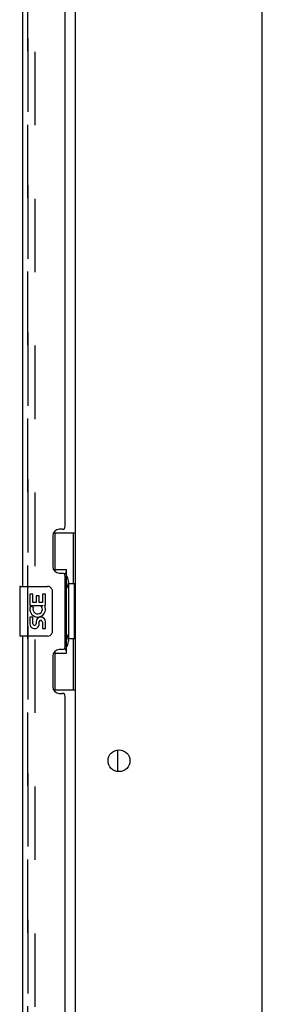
# Model space of a CAD drawing. Header units: inches. Extents: x 0 to 268, y 0 to 174.
# Tile 79 of 85: x 145 to 150, y 92 to 112. Entities that reach past the tile are written whole.
import ezdxf

# ---------------------------------------------------------------- set-up
doc = ezdxf.new("R2010")
doc.units = ezdxf.units.IN
doc.header["$LTSCALE"] = 14.749625
doc.header["$MEASUREMENT"] = 0
doc.linetypes.add('HIDDEN', pattern=[0.2, 0.1, -0.1])
doc.layers.get('0').update_dxf_attribs({"linetype": 'CONTINUOUS'})
for name, color, linetype in [('DEFAULT_2', 8, 'HIDDEN'), ('LEFTHAND_DOOR_ASSEMBLY', 7, 'CONTINUOUS'), ('RIGHTHAND_DOOR_ASSEMBLY', 7, 'CONTINUOUS')]:
    doc.layers.add(name, color=color, linetype=linetype)

msp = doc.modelspace()

# ---------------------------------------------------------------- linework, layer by layer
at = {"color": 3, "linetype": 'Continuous'}
for p, q in [((146.033, 52.785), (146.033, 125.889)), ((149.783, 51.462), (149.783, 125.837))]:
    msp.add_line(p, q, dxfattribs=at)
at = {"color": 7, "linetype": 'Continuous'}
msp.add_line((146.887, 96.869), (146.887, 97.304), dxfattribs=at)
at = {"color": 3, "linetype": 'Continuous'}
msp.add_circle((146.908, 97.087), 0.219, dxfattribs=at)
at = {"layer": 'DEFAULT_2', "color": 8, "linetype": 'HIDDEN'}
msp.add_line((145.221, 126.071), (145.221, 52.602), dxfattribs=at)
at = {"layer": 'LEFTHAND_DOOR_ASSEMBLY', "color": 8, "linetype": 'HIDDEN'}
msp.add_line((145.079, 52.333), (145.079, 126.34), dxfattribs=at)
at = {"layer": 'RIGHTHAND_DOOR_ASSEMBLY', "color": 8, "linetype": 'HIDDEN'}
msp.add_line((145.079, 126.34), (145.079, 52.333), dxfattribs=at)
at = {"layer": 'RIGHTHAND_DOOR_ASSEMBLY', "color": 3, "linetype": 'Continuous'}
for p, q in [((144.975, 100.587), (144.975, 121.087)), ((145.829, 101.794), (145.829, 119.879)), ((145.769, 101.734), (145.709, 101.734)), ((145.579, 101.604), (145.579, 100.984)), ((145.709, 100.854), (145.769, 100.854)), ((145.829, 99.379), (145.829, 100.794)), ((144.975, 79.087), (144.975, 99.587)), ((145.769, 99.319), (145.709, 99.319)), ((145.579, 99.189), (145.579, 98.569)), ((145.709, 98.439), (145.769, 98.439)), ((145.829, 80.294), (145.829, 98.379))]:
    msp.add_line(p, q, dxfattribs=at)
at = {"layer": 'RIGHTHAND_DOOR_ASSEMBLY', "color": 7, "linetype": 'Continuous'}
for p, q in [((145.593, 101.662), (146.033, 101.662)), ((145.629, 100.882), (145.629, 101.662)), ((145.994, 100.637), (145.994, 101.662)), ((145.629, 100.927), (145.856, 100.927)), ((145.856, 99.247), (145.856, 100.927)), ((145.893, 100.687), (145.893, 100.667)), ((145.893, 100.637), (145.893, 99.537)), ((146.016, 100.637), (145.893, 100.637)), ((146.016, 99.537), (146.016, 100.637)), ((144.915, 100.572), (144.915, 99.602)), ((144.93, 100.587), (145.47, 100.587)), ((145.118, 100.432), (145.118, 100.202)), ((145.181, 100.432), (145.118, 100.432)), ((145.181, 100.265), (145.181, 100.432)), ((145.37, 100.432), (145.37, 100.265)), ((145.433, 100.432), (145.37, 100.432)), ((145.433, 100.202), (145.433, 100.432)), ((145.57, 100.487), (145.57, 99.687)), ((145.244, 100.265), (145.181, 100.265)), ((145.244, 100.401), (145.244, 100.265)), ((145.305, 100.401), (145.244, 100.401)), ((145.305, 100.265), (145.305, 100.401)), ((145.37, 100.265), (145.305, 100.265)), ((145.118, 100.202), (145.38, 100.202)), ((145.189, 100.166), (145.131, 100.191)), ((145.38, 100.202), (145.353, 100.183)), ((145.415, 100.202), (145.433, 100.202)), ((145.118, 99.971), (145.118, 99.835)), ((145.181, 99.971), (145.118, 99.971)), ((145.181, 99.835), (145.181, 99.971)), ((145.244, 99.877), (145.244, 99.835)), ((145.305, 99.815), (145.305, 99.884)), ((145.37, 99.877), (145.37, 99.741)), ((145.433, 99.741), (145.433, 99.877)), ((145.37, 99.741), (145.433, 99.741)), ((145.47, 99.587), (144.93, 99.587)), ((146.016, 99.537), (145.893, 99.537)), ((145.893, 99.506), (145.893, 99.486)), ((145.994, 98.512), (145.994, 99.537)), ((145.629, 98.512), (145.629, 99.292)), ((145.629, 99.247), (145.856, 99.247)), ((145.593, 98.512), (146.033, 98.512))]:
    msp.add_line(p, q, dxfattribs=at)
for points in [[(145.82, 100.826), (145.823, 100.829), (145.828, 100.838), (145.833, 100.845), (145.837, 100.853), (145.841, 100.86), (145.844, 100.866), (145.847, 100.872), (145.85, 100.878), (145.852, 100.883), (145.854, 100.888), (145.855, 100.892), (145.856, 100.896), (145.856, 100.9), (145.856, 100.903)], [(145.564, 100.523), (145.566, 100.517), (145.567, 100.511), (145.569, 100.505), (145.57, 100.499), (145.57, 100.493), (145.57, 100.487)], [(145.57, 99.687), (145.57, 99.68), (145.57, 99.674), (145.569, 99.668), (145.567, 99.662), (145.566, 99.656), (145.564, 99.65)], [(145.856, 99.27), (145.856, 99.274), (145.856, 99.277), (145.855, 99.281), (145.854, 99.286), (145.852, 99.291), (145.85, 99.296), (145.847, 99.301), (145.844, 99.307), (145.841, 99.314), (145.837, 99.32), (145.833, 99.328), (145.828, 99.336), (145.823, 99.344), (145.82, 99.348)]]:
    msp.add_lwpolyline(points, dxfattribs=at)
at = {"layer": 'RIGHTHAND_DOOR_ASSEMBLY', "color": 3, "linetype": 'Continuous'}
for centre, radius, start, end in [((145.709, 101.604), 0.13, 90, 180), ((145.769, 101.794), 0.06, 270, 360), ((145.709, 100.984), 0.13, 180, 270), ((145.769, 100.794), 0.06, 0, 90), ((145.709, 99.189), 0.13, 90, 180), ((145.769, 99.379), 0.06, 270, 360), ((145.709, 98.569), 0.13, 180, 270), ((145.769, 98.379), 0.06, 0, 90)]:
    msp.add_arc(centre, radius, start, end, dxfattribs=at)
at = {"layer": 'RIGHTHAND_DOOR_ASSEMBLY', "color": 7, "linetype": 'Continuous'}
for centre, radius, start, end in [((144.93, 100.572), 0.015, 90, 180), ((145.47, 100.487), 0.1, 21.205, 90), ((145.276, 100.129), 0.157, 156.5966, 341.8791), ((145.276, 100.129), 0.0943, 156.5966, 35.1122), ((145.276, 100.129), 0.157, 25.737, 27.8532), ((145.279, 100.129), 0.154, 341.4199, 26.1963), ((145.213, 99.835), 0.0943, 180, 248.6704), ((145.213, 99.835), 0.0314, 180, 0.0485), ((145.338, 99.877), 0.0943, 0, 180), ((145.339, 99.872), 0.0362, 83.4285, 161.7628), ((145.338, 99.877), 0.0314, 0, 81.2295), ((145.213, 99.835), 0.0943, 248.6999, 347.4338), ((145.47, 99.687), 0.1, 270, 338.7946), ((144.93, 99.602), 0.015, 180, 270)]:
    msp.add_arc(centre, radius, start, end, dxfattribs=at)
for centre, start_param, end_param in [((145.789, 100.677), -1.51401, -0.699287), ((145.789, 100.677), -2.442306, -1.627583), ((145.789, 99.496), -1.51401, -0.699287), ((145.789, 99.496), -2.442306, -1.627583)]:
    msp.add_ellipse(centre, major_axis=(0, 0.18), ratio=0.579493, start_param=start_param, end_param=end_param, dxfattribs=at)

doc.saveas('drawing.dxf')
